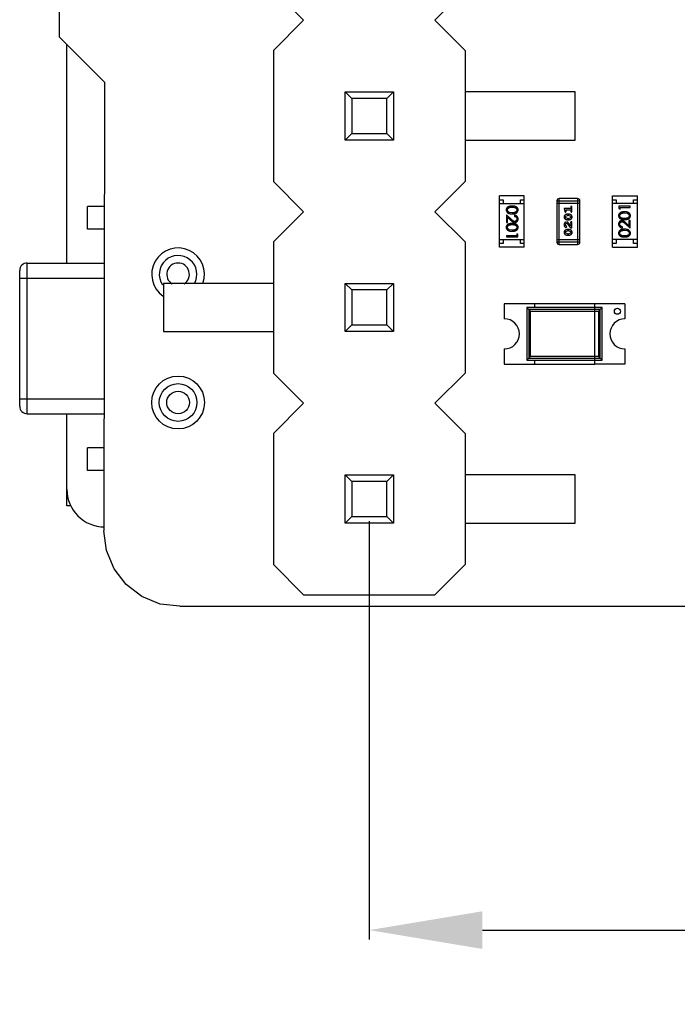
# Model space of a CAD drawing. Header units: inches. Extents: x 26 to 171, y -51 to 59.
# Tile 5 of 50: x 133 to 142, y -29 to -15. Entities that reach past the tile are written whole.
import ezdxf

# ---------------------------------------------------------------- set-up
doc = ezdxf.new("R2010")
doc.units = ezdxf.units.IN
doc.header["$LTSCALE"] = 1.21
doc.header["$MEASUREMENT"] = 0
doc.header["$PDMODE"] = 3
doc.header["$PDSIZE"] = 0.3125
doc.layers.get('0').update_dxf_attribs({"linetype": 'CONTINUOUS'})
doc.layers.get('Defpoints').update_dxf_attribs({"linetype": 'CONTINUOUS'})
doc.layers.add('DIM', color=3, linetype='CONTINUOUS')
doc.styles.get("Standard").update_dxf_attribs({"font": 'txt', "width": 0.8})
doc.dimstyles.get("Standard").update_dxf_attribs({"dimtxt": 0.15625, "dimasz": 0.1875, "dimexe": 0.125, "dimexo": 0.0625, "dimgap": 0.09, "dimtad": 0, "dimtih": 1, "dimtoh": 1, "dimzin": 4, "dimdsep": 46, "dimtxsty": 'Standard', "dimblk": '_FILLED', "dimblk1": '_FILLED', "dimblk2": '_FILLED', "dimcen": 0.09, "dimazin": 1, "dimtp": 0.01, "dimtm": 0.01, "dimtfac": 1, "dimtofl": 0, "dimtmove": 0, "dimatfit": 3, "dimldrblk": '_FILLED', "dimfxl": 1, "dimtolj": 1, "dimtzin": 4, "dimarcsym": 0})

# ---------------------------------------------------------------- blocks, each defined once
blk = doc.blocks.new('_FILLED')
at = {"color": 0, "linetype": 'ByBlock'}
blk.add_solid([(0, 0), (-1, 0.1667), (-1, -0.1667)], dxfattribs=at)
blk = doc.blocks.new('*D28')
at = {"layer": 'Defpoints', "color": 0}
for p in [(137.571, -22.053), (155.351, -22.053), (155.351, -27.539)]:
    blk.add_point(p, dxfattribs=at)
at = {"layer": 'DIM', "color": 0, "lineweight": -2}
for p, q in [((137.571, -22.115), (137.571, -27.664)), ((155.351, -22.115), (155.351, -27.664)), ((139.071, -27.539), (144.171, -27.539)), ((153.851, -27.539), (148.751, -27.539))]:
    blk.add_line(p, q, dxfattribs=at)
at = {"layer": 'DIM', "color": 0, "lineweight": -2, "xscale": 1.5, "yscale": 1.5, "zscale": 1.5, "rotation": 180}
blk.add_blockref('_FILLED', (137.571, -27.539), dxfattribs=at)
at = {"layer": 'DIM', "color": 0, "lineweight": -2, "xscale": 1.5, "yscale": 1.5, "zscale": 1.5}
blk.add_blockref('_FILLED', (155.351, -27.539), dxfattribs=at)
at = {"layer": 'DIM', "color": 0, "insert": (146.461, -27.539), "char_height": 1.5, "attachment_point": 5}
blk.add_mtext('\\A1;17.78', dxfattribs=at)

msp = doc.modelspace()

# ---------------------------------------------------------------- linework, layer by layer
at = {"color": 7, "linetype": 'Continuous'}
for p, q in [((133.461, 26.759), (133.461, -15.691)), ((134.061, -16.291), (133.461, -15.691)), ((133.561, -18.691), (133.561, -15.791)), ((134.061, -16.291), (134.052, -22.241)), ((133.561, -21.911), (133.561, -20.691)), ((133.618, -21.911), (133.561, -21.911)), ((134.087, -22.502), (134.052, -22.241)), ((134.187, -22.745), (134.087, -22.502)), ((134.348, -22.954), (134.187, -22.745)), ((134.556, -23.114), (134.348, -22.954)), ((134.8, -23.215), (134.556, -23.114)), ((135.061, -23.241), (134.8, -23.215)), ((135.061, -23.241), (141.991, -23.241))]:
    msp.add_line(p, q, dxfattribs=at)
at = {"color": 6, "linetype": 'Continuous'}
for p, q in [((136.301, -15.071), (136.701, -15.471)), ((138.441, -15.471), (138.841, -15.071)), ((136.701, -15.471), (136.301, -15.871)), ((138.841, -15.871), (138.441, -15.471)), ((136.301, -15.871), (136.301, -17.611)), ((138.841, -15.871), (138.841, -17.611)), ((137.251, -16.421), (137.891, -16.421)), ((137.251, -16.421), (137.339, -16.509)), ((137.251, -17.061), (137.251, -16.421)), ((137.891, -16.421), (137.803, -16.509)), ((137.891, -16.421), (137.891, -17.061)), ((140.301, -16.421), (138.841, -16.421)), ((140.301, -17.061), (140.301, -16.421)), ((137.803, -16.509), (137.339, -16.509)), ((137.339, -16.509), (137.339, -16.973)), ((137.803, -16.973), (137.803, -16.509)), ((137.339, -16.973), (137.251, -17.061)), ((137.339, -16.973), (137.803, -16.973)), ((137.803, -16.973), (137.891, -17.061)), ((137.891, -17.061), (137.251, -17.061)), ((138.841, -17.061), (140.301, -17.061)), ((136.301, -17.611), (136.701, -18.011)), ((138.441, -18.011), (138.841, -17.611)), ((139.626, -17.801), (139.296, -17.801)), ((139.296, -18.481), (139.296, -17.801)), ((139.296, -17.851), (139.346, -17.851)), ((139.346, -17.851), (139.346, -17.901)), ((139.576, -17.851), (139.626, -17.851)), ((139.576, -17.901), (139.576, -17.851)), ((139.626, -18.481), (139.626, -17.801)), ((140.058, -17.867), (140.363, -17.867)), ((140.058, -17.867), (140.058, -18.415)), ((140.333, -17.836), (140.089, -17.836)), ((140.089, -18.446), (140.089, -17.836)), ((140.333, -17.836), (140.333, -18.446)), ((140.363, -18.415), (140.363, -17.867)), ((140.796, -17.801), (141.126, -17.801)), ((140.796, -18.481), (140.796, -17.801)), ((140.796, -17.851), (140.846, -17.851)), ((140.846, -17.851), (140.846, -17.901)), ((141.076, -17.851), (141.126, -17.851)), ((141.076, -17.901), (141.076, -17.851)), ((141.126, -18.481), (141.126, -17.801)), ((134.058, -17.941), (133.836, -17.941)), ((133.836, -18.241), (133.836, -17.941)), ((136.701, -18.011), (136.301, -18.411)), ((138.841, -18.411), (138.441, -18.011)), ((139.296, -17.901), (139.626, -17.901)), ((139.466, -18.025), (139.428, -18.02)), ((140.058, -17.897), (140.363, -17.897)), ((140.242, -17.969), (140.154, -17.969)), ((140.154, -17.969), (140.164, -18.006)), ((140.173, -18.015), (140.182, -18.007)), ((140.177, -17.987), (140.242, -17.987)), ((140.181, -18.002), (140.177, -17.987)), ((140.182, -18.007), (140.181, -18.002)), ((140.242, -17.952), (140.242, -17.969)), ((140.242, -17.987), (140.242, -18.004)), ((140.259, -18.004), (140.259, -17.952)), ((141.126, -17.901), (140.796, -17.901)), ((141.031, -17.939), (140.881, -17.939)), ((140.881, -17.939), (140.881, -17.967)), ((140.881, -17.967), (140.896, -17.976)), ((140.896, -17.953), (141.031, -17.953)), ((140.896, -17.976), (140.896, -17.953)), ((141.031, -17.953), (141.031, -17.939)), ((139.453, -18.11), (139.391, -18.052)), ((139.391, -18.052), (139.391, -18.154)), ((139.406, -18.084), (139.446, -18.122)), ((139.406, -18.154), (139.406, -18.084)), ((139.495, -18.058), (139.495, -18.072)), ((140.171, -18.08), (140.177, -18.068)), ((140.177, -18.093), (140.171, -18.08)), ((140.177, -18.068), (140.199, -18.061)), ((140.199, -18.1), (140.177, -18.093)), ((140.216, -18.043), (140.199, -18.043)), ((140.216, -18.061), (140.199, -18.061)), ((140.199, -18.1), (140.216, -18.1)), ((140.199, -18.117), (140.216, -18.117)), ((140.216, -18.061), (140.238, -18.068)), ((140.238, -18.092), (140.216, -18.1)), ((140.238, -18.068), (140.244, -18.08)), ((140.244, -18.08), (140.238, -18.092)), ((140.259, -18.147), (140.252, -18.147)), ((140.259, -18.224), (140.259, -18.147)), ((140.956, -18.026), (140.993, -18.031)), ((141.031, -18.128), (141.015, -18.128)), ((141.015, -18.128), (141.015, -18.197)), ((141.031, -18.23), (141.031, -18.128)), ((134.058, -18.241), (133.836, -18.241)), ((139.391, -18.154), (139.406, -18.154)), ((139.466, -18.256), (139.428, -18.25)), ((140.177, -18.199), (140.171, -18.184)), ((140.171, -18.285), (140.177, -18.273)), ((140.185, -18.204), (140.177, -18.199)), ((140.177, -18.273), (140.199, -18.265)), ((140.183, -18.221), (140.192, -18.212)), ((140.192, -18.212), (140.185, -18.204)), ((140.186, -18.164), (140.196, -18.169)), ((140.196, -18.169), (140.241, -18.224)), ((140.216, -18.248), (140.199, -18.248)), ((140.216, -18.265), (140.199, -18.265)), ((140.242, -18.198), (140.215, -18.164)), ((140.216, -18.265), (140.238, -18.272)), ((140.238, -18.272), (140.244, -18.285)), ((140.239, -18.156), (140.242, -18.161)), ((140.241, -18.224), (140.259, -18.224)), ((140.242, -18.161), (140.242, -18.198)), ((140.927, -18.224), (140.927, -18.21)), ((140.956, -18.257), (140.993, -18.262)), ((140.968, -18.171), (141.031, -18.23)), ((141.015, -18.197), (140.975, -18.16)), ((136.301, -18.411), (136.301, -20.151)), ((138.841, -18.411), (138.841, -20.151)), ((139.296, -18.381), (139.626, -18.381)), ((139.346, -18.381), (139.346, -18.431)), ((139.526, -18.329), (139.391, -18.329)), ((139.391, -18.329), (139.391, -18.343)), ((139.391, -18.343), (139.541, -18.343)), ((139.541, -18.315), (139.526, -18.306)), ((139.526, -18.306), (139.526, -18.329)), ((139.541, -18.343), (139.541, -18.315)), ((139.576, -18.431), (139.576, -18.381)), ((140.363, -18.385), (140.058, -18.385)), ((140.177, -18.297), (140.171, -18.285)), ((140.199, -18.304), (140.177, -18.297)), ((140.199, -18.304), (140.216, -18.304)), ((140.199, -18.322), (140.216, -18.322)), ((140.238, -18.297), (140.216, -18.304)), ((140.244, -18.285), (140.238, -18.297)), ((141.126, -18.381), (140.796, -18.381)), ((140.846, -18.381), (140.846, -18.431)), ((141.076, -18.431), (141.076, -18.381)), ((139.346, -18.431), (139.296, -18.431)), ((139.626, -18.481), (139.296, -18.481)), ((139.626, -18.431), (139.576, -18.431)), ((140.363, -18.415), (140.058, -18.415)), ((140.089, -18.446), (140.333, -18.446)), ((140.846, -18.431), (140.796, -18.431)), ((140.796, -18.481), (141.126, -18.481)), ((141.126, -18.431), (141.076, -18.431)), ((132.936, -20.591), (132.936, -18.791)), ((133.036, -18.691), (134.057, -18.691)), ((133.036, -20.691), (133.036, -18.691)), ((132.936, -18.891), (134.057, -18.891)), ((136.301, -18.961), (134.841, -18.961)), ((134.841, -18.961), (134.841, -19.601)), ((137.251, -18.961), (137.891, -18.961)), ((137.251, -18.961), (137.339, -19.049)), ((137.251, -19.601), (137.251, -18.961)), ((137.803, -19.049), (137.339, -19.049)), ((137.339, -19.049), (137.339, -19.513)), ((137.891, -18.961), (137.803, -19.049)), ((137.803, -19.513), (137.803, -19.049)), ((137.891, -18.961), (137.891, -19.601)), ((140.561, -19.231), (139.361, -19.231)), ((139.361, -19.231), (139.361, -19.431)), ((140.661, -19.281), (139.661, -19.281)), ((139.661, -19.281), (139.709, -19.329)), ((139.661, -19.281), (139.661, -19.981)), ((140.632, -19.309), (139.689, -19.309)), ((139.689, -19.309), (139.689, -19.953)), ((139.761, -19.231), (139.761, -19.281)), ((140.961, -19.231), (140.561, -19.231)), ((140.561, -19.281), (140.561, -19.231)), ((140.561, -19.981), (140.561, -19.281)), ((140.661, -19.281), (140.612, -19.329)), ((140.632, -19.953), (140.632, -19.309)), ((140.661, -19.981), (140.661, -19.281)), ((140.961, -19.231), (140.961, -19.431)), ((139.709, -19.329), (140.612, -19.329)), ((139.709, -19.933), (139.709, -19.329)), ((140.612, -19.329), (140.612, -19.933)), ((137.339, -19.513), (137.251, -19.601)), ((137.339, -19.513), (137.803, -19.513)), ((137.803, -19.513), (137.891, -19.601)), ((134.841, -19.601), (136.301, -19.601)), ((137.891, -19.601), (137.251, -19.601)), ((139.361, -19.831), (139.361, -20.031)), ((140.961, -19.831), (140.961, -20.031)), ((139.661, -19.981), (139.709, -19.933)), ((139.689, -19.953), (140.632, -19.953)), ((140.612, -19.933), (139.709, -19.933)), ((140.612, -19.933), (140.661, -19.981)), ((139.361, -20.031), (140.561, -20.031)), ((139.661, -19.981), (140.661, -19.981)), ((139.761, -19.981), (139.761, -20.031)), ((140.561, -20.031), (140.561, -19.981)), ((140.961, -20.031), (140.561, -20.031)), ((136.301, -20.151), (136.701, -20.551)), ((138.441, -20.551), (138.841, -20.151)), ((132.936, -20.491), (134.055, -20.491)), ((136.701, -20.551), (136.301, -20.951)), ((138.841, -20.951), (138.441, -20.551)), ((133.036, -20.691), (134.054, -20.691)), ((136.301, -20.951), (136.301, -22.691)), ((138.841, -20.951), (138.841, -22.691)), ((134.054, -21.141), (133.836, -21.141)), ((133.836, -21.441), (133.836, -21.141)), ((134.053, -21.441), (133.836, -21.441)), ((137.251, -21.501), (137.891, -21.501)), ((137.251, -21.501), (137.339, -21.589)), ((137.251, -22.141), (137.251, -21.501)), ((137.891, -21.501), (137.803, -21.589)), ((137.891, -21.501), (137.891, -22.141)), ((140.301, -21.501), (138.841, -21.501)), ((140.301, -22.141), (140.301, -21.501)), ((137.803, -21.589), (137.339, -21.589)), ((137.339, -21.589), (137.339, -22.053)), ((137.803, -22.053), (137.803, -21.589)), ((137.339, -22.053), (137.251, -22.141)), ((137.339, -22.053), (137.803, -22.053)), ((137.803, -22.053), (137.891, -22.141)), ((137.891, -22.141), (137.251, -22.141)), ((138.841, -22.141), (140.301, -22.141)), ((136.301, -22.691), (136.701, -23.091)), ((138.441, -23.091), (138.841, -22.691)), ((136.701, -23.091), (138.441, -23.091))]:
    msp.add_line(p, q, dxfattribs=at)
for centre, radius in [((140.861, -19.331), 0.04), ((135.036, -20.541), 0.35), ((135.036, -20.541), 0.25), ((135.036, -20.541), 0.15)]:
    msp.add_circle(centre, radius, dxfattribs=at)
for centre, radius, start, end in [((140.089, -17.867), 0.0305, 90, 180), ((140.333, -17.867), 0.0305, 0, 90), ((135.036, -18.841), 0.35, 339.9368, 235.71), ((140.089, -18.415), 0.0305, 180, 270), ((140.333, -18.415), 0.0305, 270, 0), ((135.036, -18.841), 0.25, 329.3709, 213.7869), ((133.036, -18.791), 0.1, 89.9998, 179.9998), ((135.036, -18.841), 0.15, 301.8594, 238.1412), ((139.361, -19.631), 0.2, 270, 90), ((140.961, -19.631), 0.2, 90, 270), ((133.036, -20.591), 0.1, 179.9998, 269.9998)]:
    msp.add_arc(centre, radius, start, end, dxfattribs=at)
at = {"color": 7, "linetype": 'Continuous'}
msp.add_arc((134.061, -21.691), 0.5, 180, 270, dxfattribs=at)
at = {"color": 6, "linetype": 'Continuous'}
for points, knots in [([(139.466, -17.937), (139.464, -17.937), (139.459, -17.937), (139.452, -17.937), (139.446, -17.938), (139.44, -17.938), (139.434, -17.939), (139.429, -17.94), (139.424, -17.942), (139.42, -17.943), (139.416, -17.945), (139.412, -17.947), (139.409, -17.949), (139.406, -17.951), (139.403, -17.953), (139.4, -17.956), (139.398, -17.958), (139.395, -17.961), (139.393, -17.964), (139.392, -17.967), (139.39, -17.97), (139.389, -17.973), (139.388, -17.977), (139.388, -17.98), (139.387, -17.984), (139.387, -17.986), (139.387, -17.987)], [0, 0, 0, 0, 0.068113, 0.132564, 0.193427, 0.250218, 0.303569, 0.353576, 0.400235, 0.443586, 0.484619, 0.524292, 0.56238, 0.599049, 0.63494, 0.669782, 0.704009, 0.737842, 0.771098, 0.803896, 0.836415, 0.868639, 0.900715, 0.933378, 0.966213, 1, 1, 1, 1]), ([(139.387, -17.987), (139.387, -17.988), (139.387, -17.991), (139.388, -17.994), (139.388, -17.998), (139.389, -18.001), (139.39, -18.004), (139.392, -18.007), (139.394, -18.01), (139.396, -18.013), (139.398, -18.016), (139.4, -18.019), (139.403, -18.022), (139.406, -18.024), (139.409, -18.026), (139.413, -18.028), (139.417, -18.03), (139.421, -18.032), (139.425, -18.034), (139.43, -18.035), (139.435, -18.036), (139.441, -18.037), (139.446, -18.038), (139.453, -18.038), (139.459, -18.039), (139.464, -18.039), (139.466, -18.039)], [0, 0, 0, 0, 0.033824, 0.067298, 0.10028, 0.133019, 0.165736, 0.198792, 0.232372, 0.266409, 0.301016, 0.336196, 0.371972, 0.408574, 0.446394, 0.485225, 0.525372, 0.567224, 0.611081, 0.65775, 0.70702, 0.759235, 0.814484, 0.873227, 0.934937, 1, 1, 1, 1]), ([(139.402, -17.987), (139.403, -17.986), (139.403, -17.983), (139.404, -17.978), (139.406, -17.973), (139.408, -17.969), (139.411, -17.966), (139.413, -17.964), (139.415, -17.962), (139.417, -17.961), (139.42, -17.959), (139.422, -17.957), (139.425, -17.956), (139.428, -17.955), (139.432, -17.954), (139.436, -17.953), (139.44, -17.952), (139.444, -17.951), (139.449, -17.951), (139.454, -17.951), (139.46, -17.95), (139.464, -17.95), (139.466, -17.95)], [0, 0, 0, 0, 0.060034, 0.120278, 0.182348, 0.247919, 0.281641, 0.315701, 0.350322, 0.385703, 0.421819, 0.459196, 0.497866, 0.538301, 0.58121, 0.628183, 0.679403, 0.734699, 0.794074, 0.858416, 0.927049, 1, 1, 1, 1]), ([(139.428, -18.02), (139.427, -18.019), (139.425, -18.019), (139.422, -18.017), (139.419, -18.016), (139.417, -18.014), (139.415, -18.012), (139.413, -18.011), (139.411, -18.009), (139.408, -18.006), (139.406, -18.002), (139.404, -17.997), (139.403, -17.992), (139.403, -17.989), (139.402, -17.987)], [0, 0, 0, 0, 0.075949, 0.148549, 0.218996, 0.286119, 0.351826, 0.416074, 0.478265, 0.540325, 0.660405, 0.774606, 0.887187, 1, 1, 1, 1]), ([(139.545, -17.987), (139.545, -17.986), (139.545, -17.984), (139.544, -17.98), (139.544, -17.977), (139.543, -17.973), (139.542, -17.97), (139.54, -17.967), (139.538, -17.964), (139.536, -17.961), (139.534, -17.958), (139.532, -17.956), (139.529, -17.953), (139.526, -17.951), (139.523, -17.949), (139.519, -17.947), (139.516, -17.945), (139.512, -17.943), (139.507, -17.942), (139.503, -17.94), (139.498, -17.939), (139.492, -17.938), (139.486, -17.938), (139.48, -17.937), (139.473, -17.937), (139.468, -17.937), (139.466, -17.937)], [0, 0, 0, 0, 0.033742, 0.066533, 0.099153, 0.13154, 0.164087, 0.196563, 0.229707, 0.263315, 0.297504, 0.331686, 0.366482, 0.4021, 0.438958, 0.476748, 0.515985, 0.556589, 0.599519, 0.645765, 0.695487, 0.748721, 0.805687, 0.866754, 0.931405, 1, 1, 1, 1]), ([(139.466, -17.95), (139.468, -17.95), (139.472, -17.95), (139.478, -17.951), (139.483, -17.951), (139.488, -17.951), (139.492, -17.952), (139.496, -17.953), (139.5, -17.954), (139.504, -17.955), (139.507, -17.956), (139.51, -17.958), (139.512, -17.959), (139.515, -17.961), (139.517, -17.962), (139.519, -17.964), (139.521, -17.966), (139.523, -17.969), (139.526, -17.973), (139.528, -17.978), (139.529, -17.983), (139.529, -17.986), (139.529, -17.987)], [0, 0, 0, 0, 0.073302, 0.142286, 0.206253, 0.266017, 0.321612, 0.372532, 0.419497, 0.462398, 0.502825, 0.541489, 0.579034, 0.615143, 0.650298, 0.684912, 0.718701, 0.752189, 0.817245, 0.879117, 0.939613, 1, 1, 1, 1]), ([(139.529, -17.987), (139.529, -17.989), (139.529, -17.992), (139.528, -17.997), (139.526, -18.002), (139.523, -18.006), (139.521, -18.009), (139.519, -18.011), (139.517, -18.013), (139.514, -18.014), (139.512, -18.016), (139.509, -18.018), (139.506, -18.019), (139.502, -18.02), (139.498, -18.022), (139.495, -18.023), (139.49, -18.023), (139.486, -18.024), (139.481, -18.025), (139.476, -18.025), (139.471, -18.025), (139.468, -18.025), (139.466, -18.025)], [0, 0, 0, 0, 0.059689, 0.119507, 0.181075, 0.246162, 0.279894, 0.314468, 0.350403, 0.387474, 0.426147, 0.466624, 0.508745, 0.553328, 0.600058, 0.649177, 0.700552, 0.754894, 0.811825, 0.871514, 0.934319, 1, 1, 1, 1]), ([(139.466, -18.039), (139.468, -18.039), (139.473, -18.039), (139.479, -18.038), (139.485, -18.038), (139.491, -18.037), (139.497, -18.036), (139.502, -18.035), (139.507, -18.034), (139.511, -18.032), (139.515, -18.03), (139.519, -18.028), (139.523, -18.026), (139.526, -18.024), (139.529, -18.022), (139.532, -18.019), (139.534, -18.016), (139.536, -18.013), (139.538, -18.01), (139.54, -18.007), (139.542, -18.004), (139.543, -18.001), (139.544, -17.998), (139.544, -17.994), (139.545, -17.991), (139.545, -17.988), (139.545, -17.987)], [0, 0, 0, 0, 0.065278, 0.127205, 0.186168, 0.241675, 0.294115, 0.343609, 0.390387, 0.434463, 0.476646, 0.517002, 0.555936, 0.593716, 0.630057, 0.665601, 0.700745, 0.734917, 0.768681, 0.802087, 0.834849, 0.867433, 0.900138, 0.932806, 0.966212, 1, 1, 1, 1]), ([(140.164, -18.006), (140.164, -18.007), (140.165, -18.008), (140.165, -18.01), (140.166, -18.012), (140.167, -18.013), (140.169, -18.014), (140.17, -18.015), (140.171, -18.015), (140.172, -18.015), (140.173, -18.015)], [0, 0, 0, 0, 0.187321, 0.344927, 0.475328, 0.579604, 0.674244, 0.773631, 0.882025, 1, 1, 1, 1]), ([(140.251, -17.941), (140.25, -17.941), (140.249, -17.941), (140.247, -17.942), (140.246, -17.943), (140.244, -17.944), (140.243, -17.945), (140.243, -17.947), (140.242, -17.95), (140.242, -17.951), (140.242, -17.952)], [0, 0, 0, 0, 0.11517, 0.223509, 0.328254, 0.438012, 0.553651, 0.682263, 0.830856, 1, 1, 1, 1]), ([(140.242, -18.004), (140.242, -18.005), (140.242, -18.007), (140.243, -18.009), (140.243, -18.011), (140.244, -18.012), (140.246, -18.014), (140.247, -18.014), (140.249, -18.015), (140.25, -18.015), (140.251, -18.015)], [0, 0, 0, 0, 0.169102, 0.317658, 0.446239, 0.563118, 0.671828, 0.776546, 0.884858, 1, 1, 1, 1]), ([(140.259, -17.952), (140.259, -17.951), (140.259, -17.95), (140.259, -17.947), (140.258, -17.945), (140.257, -17.944), (140.256, -17.943), (140.254, -17.942), (140.253, -17.941), (140.251, -17.941), (140.251, -17.941)], [0, 0, 0, 0, 0.169012, 0.317488, 0.445429, 0.560977, 0.67065, 0.776666, 0.88492, 1, 1, 1, 1]), ([(140.251, -18.015), (140.251, -18.015), (140.253, -18.015), (140.254, -18.014), (140.256, -18.014), (140.257, -18.012), (140.258, -18.011), (140.259, -18.009), (140.259, -18.007), (140.259, -18.005), (140.259, -18.004)], [0, 0, 0, 0, 0.115051, 0.223278, 0.329269, 0.437893, 0.554681, 0.682591, 0.83103, 1, 1, 1, 1]), ([(140.956, -18.012), (140.953, -18.012), (140.949, -18.012), (140.942, -18.013), (140.936, -18.013), (140.93, -18.014), (140.925, -18.015), (140.92, -18.016), (140.915, -18.017), (140.91, -18.019), (140.906, -18.021), (140.903, -18.023), (140.899, -18.025), (140.896, -18.027), (140.893, -18.03), (140.89, -18.032), (140.887, -18.035), (140.885, -18.038), (140.883, -18.041), (140.881, -18.044), (140.88, -18.047), (140.879, -18.05), (140.878, -18.054), (140.877, -18.057), (140.877, -18.06), (140.877, -18.063), (140.877, -18.064)], [0, 0, 0, 0, 0.065278, 0.127205, 0.186168, 0.241675, 0.294115, 0.343609, 0.390387, 0.434463, 0.476646, 0.517002, 0.555936, 0.593716, 0.630057, 0.665601, 0.700745, 0.734917, 0.768681, 0.802087, 0.834849, 0.867433, 0.900138, 0.932806, 0.966212, 1, 1, 1, 1]), ([(141.034, -18.064), (141.034, -18.063), (141.034, -18.06), (141.034, -18.057), (141.033, -18.054), (141.032, -18.05), (141.031, -18.047), (141.03, -18.044), (141.028, -18.041), (141.026, -18.038), (141.024, -18.035), (141.021, -18.032), (141.018, -18.029), (141.015, -18.027), (141.012, -18.025), (141.008, -18.023), (141.005, -18.021), (141.001, -18.019), (140.996, -18.017), (140.991, -18.016), (140.986, -18.015), (140.981, -18.014), (140.975, -18.013), (140.969, -18.013), (140.962, -18.012), (140.958, -18.012), (140.956, -18.012)], [0, 0, 0, 0, 0.033824, 0.067298, 0.10028, 0.133019, 0.165736, 0.198792, 0.232372, 0.266409, 0.301016, 0.336196, 0.371972, 0.408574, 0.446394, 0.485225, 0.525372, 0.567224, 0.611081, 0.65775, 0.70702, 0.759235, 0.814484, 0.873227, 0.934937, 1, 1, 1, 1]), ([(139.446, -18.122), (139.448, -18.123), (139.451, -18.126), (139.455, -18.13), (139.459, -18.134), (139.463, -18.137), (139.467, -18.14), (139.47, -18.142), (139.473, -18.144), (139.477, -18.147), (139.482, -18.149), (139.488, -18.151), (139.494, -18.152), (139.498, -18.152), (139.5, -18.152)], [0, 0, 0, 0, 0.09953, 0.192079, 0.277712, 0.357454, 0.429648, 0.495771, 0.555538, 0.608657, 0.707578, 0.804328, 0.901298, 1, 1, 1, 1]), ([(139.499, -18.139), (139.497, -18.139), (139.494, -18.139), (139.489, -18.138), (139.485, -18.136), (139.481, -18.134), (139.478, -18.132), (139.475, -18.13), (139.472, -18.128), (139.469, -18.125), (139.465, -18.122), (139.461, -18.118), (139.457, -18.115), (139.455, -18.112), (139.453, -18.11)], [0, 0, 0, 0, 0.088014, 0.174976, 0.2638, 0.355443, 0.406413, 0.465519, 0.533076, 0.609353, 0.693899, 0.787171, 0.889197, 1, 1, 1, 1]), ([(139.545, -18.107), (139.545, -18.105), (139.545, -18.102), (139.544, -18.097), (139.543, -18.093), (139.541, -18.088), (139.539, -18.084), (139.537, -18.08), (139.534, -18.076), (139.531, -18.073), (139.527, -18.069), (139.523, -18.066), (139.519, -18.064), (139.515, -18.062), (139.51, -18.06), (139.505, -18.059), (139.5, -18.058), (139.497, -18.058), (139.495, -18.058)], [0, 0, 0, 0, 0.06445, 0.126725, 0.187421, 0.247417, 0.306749, 0.366595, 0.427749, 0.490235, 0.553031, 0.614805, 0.676505, 0.738096, 0.801021, 0.864897, 0.931209, 1, 1, 1, 1]), ([(139.495, -18.072), (139.496, -18.072), (139.499, -18.072), (139.503, -18.073), (139.506, -18.074), (139.509, -18.075), (139.512, -18.076), (139.515, -18.078), (139.518, -18.08), (139.52, -18.082), (139.522, -18.085), (139.524, -18.087), (139.526, -18.09), (139.527, -18.093), (139.528, -18.096), (139.529, -18.099), (139.529, -18.103), (139.529, -18.105), (139.529, -18.106)], [0, 0, 0, 0, 0.073648, 0.143686, 0.210962, 0.275557, 0.338064, 0.399311, 0.4594, 0.51934, 0.579024, 0.637809, 0.695959, 0.754122, 0.813113, 0.873453, 0.935561, 1, 1, 1, 1]), ([(139.529, -18.106), (139.529, -18.107), (139.529, -18.11), (139.529, -18.113), (139.528, -18.116), (139.527, -18.119), (139.526, -18.122), (139.524, -18.124), (139.523, -18.127), (139.52, -18.129), (139.518, -18.132), (139.516, -18.134), (139.513, -18.135), (139.511, -18.137), (139.508, -18.138), (139.505, -18.138), (139.502, -18.139), (139.5, -18.139), (139.499, -18.139)], [0, 0, 0, 0, 0.068027, 0.133505, 0.19695, 0.26027, 0.322741, 0.384982, 0.448465, 0.513424, 0.578224, 0.640011, 0.700094, 0.760067, 0.819012, 0.877878, 0.938035, 1, 1, 1, 1]), ([(139.5, -18.152), (139.502, -18.152), (139.505, -18.152), (139.509, -18.152), (139.513, -18.151), (139.517, -18.149), (139.521, -18.147), (139.525, -18.145), (139.528, -18.143), (139.532, -18.14), (139.535, -18.137), (139.537, -18.133), (139.54, -18.129), (139.542, -18.125), (139.543, -18.121), (139.544, -18.117), (139.545, -18.112), (139.545, -18.109), (139.545, -18.107)], [0, 0, 0, 0, 0.06271, 0.123347, 0.183401, 0.242828, 0.302097, 0.36242, 0.423725, 0.487032, 0.550491, 0.612709, 0.674265, 0.73617, 0.799211, 0.863483, 0.930525, 1, 1, 1, 1]), ([(140.199, -18.043), (140.198, -18.043), (140.195, -18.043), (140.192, -18.044), (140.189, -18.044), (140.186, -18.045), (140.183, -18.046), (140.18, -18.047), (140.177, -18.048), (140.174, -18.05), (140.171, -18.051), (140.169, -18.053), (140.166, -18.055), (140.164, -18.056), (140.162, -18.058), (140.161, -18.06), (140.159, -18.061), (140.158, -18.064), (140.156, -18.067), (140.155, -18.071), (140.154, -18.076), (140.154, -18.079), (140.154, -18.08)], [0, 0, 0, 0, 0.049855, 0.099516, 0.148482, 0.19758, 0.246804, 0.296268, 0.346517, 0.397047, 0.446826, 0.49336, 0.537801, 0.579207, 0.617974, 0.654833, 0.689171, 0.722088, 0.786392, 0.853518, 0.924186, 1, 1, 1, 1]), ([(140.154, -18.08), (140.154, -18.082), (140.154, -18.085), (140.155, -18.089), (140.156, -18.093), (140.158, -18.096), (140.16, -18.1), (140.162, -18.103), (140.165, -18.105), (140.168, -18.108), (140.172, -18.11), (140.176, -18.112), (140.179, -18.114), (140.183, -18.115), (140.187, -18.116), (140.191, -18.117), (140.195, -18.117), (140.197, -18.117), (140.199, -18.117)], [0, 0, 0, 0, 0.06692, 0.130834, 0.19258, 0.252759, 0.312631, 0.373411, 0.436359, 0.501894, 0.568244, 0.632472, 0.69556, 0.757163, 0.818592, 0.878885, 0.939235, 1, 1, 1, 1]), ([(140.187, -18.147), (140.186, -18.147), (140.183, -18.147), (140.18, -18.148), (140.177, -18.149), (140.174, -18.15), (140.171, -18.151), (140.169, -18.153), (140.166, -18.155), (140.164, -18.157), (140.161, -18.16), (140.159, -18.163), (140.158, -18.166), (140.156, -18.169), (140.155, -18.173), (140.155, -18.176), (140.154, -18.18), (140.154, -18.183), (140.154, -18.184)], [0, 0, 0, 0, 0.060981, 0.120256, 0.178148, 0.236115, 0.293993, 0.352864, 0.413358, 0.476056, 0.539296, 0.602396, 0.665116, 0.728325, 0.792919, 0.859317, 0.928302, 1, 1, 1, 1]), ([(140.215, -18.164), (140.214, -18.163), (140.213, -18.161), (140.211, -18.159), (140.208, -18.157), (140.206, -18.155), (140.205, -18.153), (140.203, -18.152), (140.201, -18.151), (140.199, -18.15), (140.197, -18.149), (140.193, -18.148), (140.19, -18.147), (140.188, -18.147), (140.187, -18.147)], [0, 0, 0, 0, 0.103002, 0.197728, 0.285279, 0.365235, 0.437224, 0.502446, 0.560545, 0.611446, 0.707576, 0.80349, 0.900532, 1, 1, 1, 1]), ([(140.261, -18.08), (140.261, -18.079), (140.261, -18.076), (140.26, -18.072), (140.259, -18.068), (140.257, -18.064), (140.255, -18.061), (140.253, -18.058), (140.25, -18.055), (140.247, -18.053), (140.243, -18.051), (140.239, -18.049), (140.236, -18.047), (140.232, -18.046), (140.228, -18.045), (140.224, -18.044), (140.22, -18.043), (140.218, -18.043), (140.216, -18.043)], [0, 0, 0, 0, 0.067217, 0.131051, 0.19272, 0.252824, 0.312745, 0.373449, 0.436041, 0.501494, 0.567761, 0.632087, 0.695096, 0.757109, 0.817993, 0.878657, 0.939311, 1, 1, 1, 1]), ([(140.216, -18.117), (140.217, -18.117), (140.22, -18.117), (140.223, -18.117), (140.226, -18.116), (140.229, -18.116), (140.232, -18.115), (140.235, -18.114), (140.238, -18.112), (140.241, -18.111), (140.244, -18.109), (140.246, -18.108), (140.248, -18.106), (140.251, -18.105), (140.252, -18.103), (140.254, -18.101), (140.255, -18.099), (140.257, -18.097), (140.259, -18.094), (140.26, -18.09), (140.261, -18.085), (140.261, -18.082), (140.261, -18.08)], [0, 0, 0, 0, 0.049886, 0.09882, 0.148132, 0.19689, 0.246038, 0.295176, 0.345305, 0.395692, 0.445312, 0.491875, 0.535813, 0.577009, 0.616081, 0.652689, 0.687585, 0.720206, 0.785062, 0.85223, 0.923759, 1, 1, 1, 1]), ([(140.252, -18.147), (140.25, -18.147), (140.248, -18.147), (140.246, -18.148), (140.244, -18.148), (140.242, -18.149), (140.241, -18.151), (140.24, -18.152), (140.239, -18.154), (140.239, -18.155), (140.239, -18.156)], [0, 0, 0, 0, 0.1844, 0.34094, 0.473574, 0.586824, 0.690029, 0.789175, 0.890445, 1, 1, 1, 1]), ([(140.877, -18.064), (140.877, -18.065), (140.877, -18.068), (140.877, -18.071), (140.878, -18.074), (140.879, -18.078), (140.88, -18.081), (140.881, -18.084), (140.883, -18.087), (140.885, -18.09), (140.887, -18.093), (140.89, -18.095), (140.892, -18.098), (140.895, -18.1), (140.899, -18.102), (140.902, -18.104), (140.906, -18.106), (140.91, -18.108), (140.914, -18.109), (140.919, -18.111), (140.924, -18.112), (140.929, -18.113), (140.935, -18.113), (140.942, -18.114), (140.949, -18.114), (140.953, -18.114), (140.956, -18.114)], [0, 0, 0, 0, 0.033742, 0.066533, 0.099153, 0.13154, 0.164087, 0.196563, 0.229707, 0.263315, 0.297504, 0.331686, 0.366482, 0.4021, 0.438958, 0.476748, 0.515985, 0.556589, 0.599519, 0.645765, 0.695487, 0.748721, 0.805687, 0.866754, 0.931405, 1, 1, 1, 1]), ([(140.921, -18.13), (140.92, -18.13), (140.917, -18.13), (140.913, -18.13), (140.908, -18.131), (140.904, -18.133), (140.901, -18.134), (140.897, -18.137), (140.893, -18.139), (140.89, -18.142), (140.887, -18.145), (140.884, -18.149), (140.882, -18.153), (140.88, -18.157), (140.878, -18.161), (140.877, -18.165), (140.877, -18.17), (140.877, -18.173), (140.877, -18.175)], [0, 0, 0, 0, 0.06271, 0.123347, 0.183401, 0.242828, 0.302097, 0.36242, 0.423725, 0.487032, 0.550491, 0.612709, 0.674265, 0.73617, 0.799211, 0.863483, 0.930525, 1, 1, 1, 1]), ([(140.892, -18.064), (140.892, -18.062), (140.892, -18.059), (140.894, -18.054), (140.896, -18.049), (140.898, -18.045), (140.9, -18.043), (140.902, -18.041), (140.905, -18.039), (140.907, -18.037), (140.91, -18.035), (140.913, -18.034), (140.916, -18.032), (140.919, -18.031), (140.923, -18.03), (140.927, -18.028), (140.931, -18.028), (140.935, -18.027), (140.94, -18.026), (140.945, -18.026), (140.95, -18.026), (140.954, -18.026), (140.956, -18.026)], [0, 0, 0, 0, 0.059689, 0.119507, 0.181075, 0.246162, 0.279894, 0.314468, 0.350403, 0.387474, 0.426147, 0.466624, 0.508745, 0.553328, 0.600058, 0.649177, 0.700552, 0.754894, 0.811825, 0.871514, 0.934319, 1, 1, 1, 1]), ([(140.956, -18.101), (140.954, -18.101), (140.95, -18.101), (140.944, -18.1), (140.939, -18.1), (140.934, -18.1), (140.929, -18.099), (140.925, -18.098), (140.921, -18.097), (140.918, -18.096), (140.915, -18.095), (140.912, -18.094), (140.909, -18.092), (140.907, -18.09), (140.904, -18.089), (140.902, -18.087), (140.9, -18.085), (140.898, -18.082), (140.896, -18.078), (140.894, -18.073), (140.892, -18.069), (140.892, -18.065), (140.892, -18.064)], [0, 0, 0, 0, 0.073302, 0.142286, 0.206253, 0.266017, 0.321612, 0.372532, 0.419497, 0.462398, 0.502825, 0.541489, 0.579034, 0.615143, 0.650298, 0.684912, 0.718701, 0.752189, 0.817245, 0.879117, 0.939613, 1, 1, 1, 1]), ([(140.892, -18.176), (140.892, -18.174), (140.892, -18.172), (140.893, -18.169), (140.893, -18.166), (140.894, -18.163), (140.896, -18.16), (140.897, -18.157), (140.899, -18.155), (140.901, -18.152), (140.903, -18.15), (140.906, -18.148), (140.908, -18.147), (140.911, -18.145), (140.914, -18.144), (140.917, -18.144), (140.919, -18.143), (140.921, -18.143), (140.923, -18.143)], [0, 0, 0, 0, 0.068027, 0.133505, 0.19695, 0.26027, 0.322741, 0.384982, 0.448465, 0.513424, 0.578224, 0.640011, 0.700094, 0.760067, 0.819012, 0.877878, 0.938035, 1, 1, 1, 1]), ([(140.975, -18.16), (140.974, -18.158), (140.971, -18.156), (140.966, -18.152), (140.962, -18.148), (140.958, -18.145), (140.955, -18.142), (140.951, -18.14), (140.948, -18.138), (140.944, -18.135), (140.94, -18.133), (140.934, -18.131), (140.928, -18.13), (140.923, -18.13), (140.921, -18.13)], [0, 0, 0, 0, 0.09953, 0.192079, 0.277712, 0.357454, 0.429648, 0.495771, 0.555538, 0.608657, 0.707578, 0.804328, 0.901298, 1, 1, 1, 1]), ([(140.923, -18.143), (140.924, -18.143), (140.927, -18.143), (140.932, -18.144), (140.937, -18.146), (140.941, -18.148), (140.944, -18.15), (140.946, -18.152), (140.949, -18.154), (140.953, -18.157), (140.956, -18.16), (140.96, -18.163), (140.964, -18.167), (140.967, -18.17), (140.968, -18.171)], [0, 0, 0, 0, 0.088014, 0.174976, 0.2638, 0.355443, 0.406413, 0.465519, 0.533076, 0.609353, 0.693899, 0.787171, 0.889197, 1, 1, 1, 1]), ([(140.956, -18.114), (140.958, -18.114), (140.963, -18.114), (140.969, -18.114), (140.976, -18.113), (140.982, -18.113), (140.987, -18.112), (140.992, -18.111), (140.997, -18.109), (141.001, -18.108), (141.005, -18.106), (141.009, -18.104), (141.013, -18.102), (141.016, -18.1), (141.019, -18.098), (141.022, -18.095), (141.024, -18.093), (141.026, -18.09), (141.028, -18.087), (141.03, -18.084), (141.031, -18.081), (141.032, -18.078), (141.033, -18.074), (141.034, -18.071), (141.034, -18.068), (141.034, -18.065), (141.034, -18.064)], [0, 0, 0, 0, 0.068113, 0.132564, 0.193427, 0.250218, 0.303569, 0.353576, 0.400235, 0.443586, 0.484619, 0.524292, 0.56238, 0.599049, 0.63494, 0.669782, 0.704009, 0.737842, 0.771098, 0.803896, 0.836415, 0.868639, 0.900715, 0.933378, 0.966213, 1, 1, 1, 1]), ([(141.019, -18.064), (141.019, -18.065), (141.019, -18.069), (141.017, -18.073), (141.015, -18.078), (141.013, -18.082), (141.011, -18.085), (141.009, -18.087), (141.007, -18.089), (141.004, -18.091), (141.002, -18.092), (140.999, -18.094), (140.996, -18.095), (140.993, -18.096), (140.99, -18.097), (140.986, -18.098), (140.982, -18.099), (140.977, -18.1), (140.972, -18.1), (140.967, -18.1), (140.961, -18.101), (140.958, -18.101), (140.956, -18.101)], [0, 0, 0, 0, 0.060034, 0.120278, 0.182348, 0.247919, 0.281641, 0.315701, 0.350322, 0.385703, 0.421819, 0.459196, 0.497866, 0.538301, 0.58121, 0.628183, 0.679403, 0.734699, 0.794074, 0.858416, 0.927049, 1, 1, 1, 1]), ([(140.993, -18.031), (140.994, -18.032), (140.996, -18.033), (140.999, -18.034), (141.002, -18.035), (141.005, -18.037), (141.007, -18.039), (141.009, -18.041), (141.011, -18.043), (141.013, -18.045), (141.015, -18.049), (141.017, -18.054), (141.019, -18.059), (141.019, -18.062), (141.019, -18.064)], [0, 0, 0, 0, 0.075949, 0.148549, 0.218996, 0.286119, 0.351826, 0.416074, 0.478265, 0.540325, 0.660405, 0.774606, 0.887187, 1, 1, 1, 1]), ([(139.466, -18.168), (139.464, -18.168), (139.459, -18.168), (139.452, -18.168), (139.446, -18.169), (139.44, -18.169), (139.434, -18.17), (139.429, -18.171), (139.424, -18.173), (139.42, -18.174), (139.416, -18.176), (139.412, -18.178), (139.409, -18.18), (139.406, -18.182), (139.403, -18.184), (139.4, -18.187), (139.398, -18.189), (139.395, -18.192), (139.393, -18.195), (139.392, -18.198), (139.39, -18.201), (139.389, -18.204), (139.388, -18.207), (139.388, -18.211), (139.387, -18.214), (139.387, -18.217), (139.387, -18.218)], [0, 0, 0, 0, 0.068113, 0.132564, 0.193427, 0.250218, 0.303569, 0.353576, 0.400235, 0.443586, 0.484619, 0.524292, 0.56238, 0.599049, 0.63494, 0.669782, 0.704009, 0.737842, 0.771098, 0.803896, 0.836415, 0.868639, 0.900715, 0.933378, 0.966213, 1, 1, 1, 1]), ([(139.387, -18.218), (139.387, -18.219), (139.387, -18.221), (139.388, -18.225), (139.388, -18.228), (139.389, -18.232), (139.39, -18.235), (139.392, -18.238), (139.394, -18.241), (139.396, -18.244), (139.398, -18.247), (139.4, -18.25), (139.403, -18.252), (139.406, -18.255), (139.409, -18.257), (139.413, -18.259), (139.417, -18.261), (139.421, -18.263), (139.425, -18.265), (139.43, -18.266), (139.435, -18.267), (139.441, -18.268), (139.446, -18.269), (139.453, -18.269), (139.459, -18.27), (139.464, -18.27), (139.466, -18.27)], [0, 0, 0, 0, 0.033824, 0.067298, 0.10028, 0.133019, 0.165736, 0.198792, 0.232372, 0.266409, 0.301016, 0.336196, 0.371972, 0.408574, 0.446394, 0.485225, 0.525372, 0.567224, 0.611081, 0.65775, 0.70702, 0.759235, 0.814484, 0.873227, 0.934937, 1, 1, 1, 1]), ([(139.402, -18.218), (139.403, -18.217), (139.403, -18.213), (139.404, -18.208), (139.406, -18.204), (139.408, -18.2), (139.411, -18.197), (139.413, -18.195), (139.415, -18.193), (139.417, -18.191), (139.42, -18.19), (139.422, -18.188), (139.425, -18.187), (139.428, -18.186), (139.432, -18.185), (139.436, -18.184), (139.44, -18.183), (139.444, -18.182), (139.449, -18.182), (139.454, -18.181), (139.46, -18.181), (139.464, -18.181), (139.466, -18.181)], [0, 0, 0, 0, 0.060034, 0.120278, 0.182348, 0.247919, 0.281641, 0.315701, 0.350322, 0.385703, 0.421819, 0.459196, 0.497866, 0.538301, 0.58121, 0.628183, 0.679403, 0.734699, 0.794074, 0.858416, 0.927049, 1, 1, 1, 1]), ([(139.428, -18.25), (139.427, -18.25), (139.425, -18.249), (139.422, -18.248), (139.419, -18.247), (139.417, -18.245), (139.415, -18.243), (139.413, -18.241), (139.411, -18.239), (139.408, -18.236), (139.406, -18.233), (139.404, -18.228), (139.403, -18.223), (139.403, -18.22), (139.402, -18.218)], [0, 0, 0, 0, 0.075949, 0.148549, 0.218996, 0.286119, 0.351826, 0.416074, 0.478265, 0.540325, 0.660405, 0.774606, 0.887187, 1, 1, 1, 1]), ([(139.545, -18.218), (139.545, -18.217), (139.545, -18.214), (139.544, -18.211), (139.544, -18.207), (139.543, -18.204), (139.542, -18.201), (139.54, -18.198), (139.538, -18.195), (139.536, -18.192), (139.534, -18.189), (139.532, -18.186), (139.529, -18.184), (139.526, -18.182), (139.523, -18.179), (139.519, -18.177), (139.516, -18.176), (139.512, -18.174), (139.507, -18.172), (139.503, -18.171), (139.498, -18.17), (139.492, -18.169), (139.486, -18.169), (139.48, -18.168), (139.473, -18.168), (139.468, -18.168), (139.466, -18.168)], [0, 0, 0, 0, 0.033742, 0.066533, 0.099153, 0.13154, 0.164087, 0.196563, 0.229707, 0.263315, 0.297504, 0.331686, 0.366482, 0.4021, 0.438958, 0.476748, 0.515985, 0.556589, 0.599519, 0.645765, 0.695487, 0.748721, 0.805687, 0.866754, 0.931405, 1, 1, 1, 1]), ([(139.466, -18.181), (139.468, -18.181), (139.472, -18.181), (139.478, -18.181), (139.483, -18.182), (139.488, -18.182), (139.492, -18.183), (139.496, -18.184), (139.5, -18.185), (139.504, -18.186), (139.507, -18.187), (139.51, -18.188), (139.512, -18.19), (139.515, -18.191), (139.517, -18.193), (139.519, -18.195), (139.521, -18.197), (139.523, -18.2), (139.526, -18.204), (139.528, -18.208), (139.529, -18.213), (139.529, -18.217), (139.529, -18.218)], [0, 0, 0, 0, 0.073302, 0.142286, 0.206253, 0.266017, 0.321612, 0.372532, 0.419497, 0.462398, 0.502825, 0.541489, 0.579034, 0.615143, 0.650298, 0.684912, 0.718701, 0.752189, 0.817245, 0.879117, 0.939613, 1, 1, 1, 1]), ([(139.466, -18.27), (139.468, -18.27), (139.473, -18.27), (139.479, -18.269), (139.485, -18.269), (139.491, -18.268), (139.497, -18.267), (139.502, -18.266), (139.507, -18.264), (139.511, -18.263), (139.515, -18.261), (139.519, -18.259), (139.523, -18.257), (139.526, -18.255), (139.529, -18.252), (139.532, -18.25), (139.534, -18.247), (139.536, -18.244), (139.538, -18.241), (139.54, -18.238), (139.542, -18.235), (139.543, -18.232), (139.544, -18.228), (139.544, -18.225), (139.545, -18.221), (139.545, -18.219), (139.545, -18.218)], [0, 0, 0, 0, 0.065278, 0.127205, 0.186168, 0.241675, 0.294115, 0.343609, 0.390387, 0.434463, 0.476646, 0.517002, 0.555936, 0.593716, 0.630057, 0.665601, 0.700745, 0.734917, 0.768681, 0.802087, 0.834849, 0.867433, 0.900138, 0.932806, 0.966212, 1, 1, 1, 1]), ([(139.529, -18.218), (139.529, -18.22), (139.529, -18.223), (139.528, -18.228), (139.526, -18.233), (139.523, -18.236), (139.521, -18.239), (139.519, -18.241), (139.517, -18.243), (139.514, -18.245), (139.512, -18.247), (139.509, -18.248), (139.506, -18.25), (139.502, -18.251), (139.498, -18.252), (139.495, -18.253), (139.49, -18.254), (139.486, -18.255), (139.481, -18.255), (139.476, -18.256), (139.471, -18.256), (139.468, -18.256), (139.466, -18.256)], [0, 0, 0, 0, 0.059689, 0.119507, 0.181075, 0.246162, 0.279894, 0.314468, 0.350403, 0.387474, 0.426147, 0.466624, 0.508745, 0.553328, 0.600058, 0.649177, 0.700552, 0.754894, 0.811825, 0.871514, 0.934319, 1, 1, 1, 1]), ([(140.154, -18.184), (140.154, -18.186), (140.154, -18.189), (140.155, -18.194), (140.156, -18.199), (140.158, -18.203), (140.161, -18.207), (140.164, -18.211), (140.167, -18.214), (140.171, -18.217), (140.174, -18.219), (140.177, -18.22), (140.18, -18.221), (140.182, -18.221), (140.183, -18.221)], [0, 0, 0, 0, 0.098286, 0.193983, 0.289056, 0.384352, 0.477435, 0.566197, 0.652355, 0.737986, 0.818188, 0.887401, 0.94802, 1, 1, 1, 1]), ([(140.199, -18.248), (140.198, -18.248), (140.195, -18.248), (140.192, -18.248), (140.189, -18.249), (140.186, -18.249), (140.183, -18.25), (140.18, -18.251), (140.177, -18.253), (140.174, -18.254), (140.171, -18.256), (140.169, -18.257), (140.166, -18.259), (140.164, -18.261), (140.162, -18.263), (140.161, -18.264), (140.159, -18.266), (140.158, -18.268), (140.156, -18.271), (140.155, -18.276), (140.154, -18.28), (140.154, -18.283), (140.154, -18.285)], [0, 0, 0, 0, 0.049855, 0.099516, 0.148482, 0.19758, 0.246804, 0.296268, 0.346517, 0.397047, 0.446826, 0.49336, 0.537801, 0.579207, 0.617974, 0.654833, 0.689171, 0.722088, 0.786392, 0.853518, 0.924186, 1, 1, 1, 1]), ([(140.171, -18.184), (140.171, -18.183), (140.171, -18.18), (140.172, -18.176), (140.174, -18.173), (140.176, -18.17), (140.178, -18.167), (140.18, -18.166), (140.183, -18.165), (140.185, -18.165), (140.186, -18.164)], [0, 0, 0, 0, 0.156344, 0.299348, 0.4327, 0.561, 0.682299, 0.791883, 0.89611, 1, 1, 1, 1]), ([(140.261, -18.285), (140.261, -18.283), (140.261, -18.28), (140.26, -18.276), (140.259, -18.273), (140.257, -18.269), (140.255, -18.266), (140.253, -18.263), (140.25, -18.26), (140.247, -18.257), (140.243, -18.255), (140.239, -18.253), (140.236, -18.252), (140.232, -18.25), (140.228, -18.249), (140.224, -18.248), (140.22, -18.248), (140.218, -18.248), (140.216, -18.248)], [0, 0, 0, 0, 0.067217, 0.131051, 0.19272, 0.252824, 0.312745, 0.373449, 0.436041, 0.501494, 0.567761, 0.632087, 0.695096, 0.757109, 0.817993, 0.878657, 0.939311, 1, 1, 1, 1]), ([(140.877, -18.175), (140.877, -18.177), (140.877, -18.18), (140.877, -18.185), (140.879, -18.189), (140.88, -18.194), (140.882, -18.198), (140.885, -18.202), (140.887, -18.206), (140.891, -18.209), (140.894, -18.213), (140.898, -18.216), (140.902, -18.218), (140.907, -18.22), (140.911, -18.222), (140.916, -18.223), (140.921, -18.224), (140.925, -18.224), (140.927, -18.224)], [0, 0, 0, 0, 0.06445, 0.126725, 0.187421, 0.247417, 0.306749, 0.366595, 0.427749, 0.490235, 0.553031, 0.614805, 0.676505, 0.738096, 0.801021, 0.864897, 0.931209, 1, 1, 1, 1]), ([(140.956, -18.243), (140.953, -18.243), (140.949, -18.243), (140.942, -18.243), (140.936, -18.244), (140.93, -18.245), (140.925, -18.246), (140.92, -18.247), (140.915, -18.248), (140.91, -18.25), (140.906, -18.252), (140.903, -18.254), (140.899, -18.256), (140.896, -18.258), (140.893, -18.26), (140.89, -18.263), (140.887, -18.266), (140.885, -18.268), (140.883, -18.271), (140.881, -18.275), (140.88, -18.278), (140.879, -18.281), (140.878, -18.284), (140.877, -18.288), (140.877, -18.291), (140.877, -18.294), (140.877, -18.295)], [0, 0, 0, 0, 0.065278, 0.127205, 0.186168, 0.241675, 0.294115, 0.343609, 0.390387, 0.434463, 0.476646, 0.517002, 0.555936, 0.593716, 0.630057, 0.665601, 0.700745, 0.734917, 0.768681, 0.802087, 0.834849, 0.867433, 0.900138, 0.932806, 0.966212, 1, 1, 1, 1]), ([(140.927, -18.21), (140.925, -18.21), (140.923, -18.21), (140.919, -18.209), (140.915, -18.208), (140.912, -18.207), (140.909, -18.206), (140.906, -18.204), (140.904, -18.202), (140.901, -18.2), (140.899, -18.197), (140.897, -18.194), (140.896, -18.192), (140.894, -18.189), (140.893, -18.186), (140.893, -18.182), (140.892, -18.179), (140.892, -18.177), (140.892, -18.176)], [0, 0, 0, 0, 0.073648, 0.143686, 0.210962, 0.275557, 0.338064, 0.399311, 0.4594, 0.51934, 0.579024, 0.637809, 0.695959, 0.754122, 0.813113, 0.873453, 0.935561, 1, 1, 1, 1]), ([(140.892, -18.294), (140.892, -18.293), (140.892, -18.289), (140.894, -18.285), (140.896, -18.28), (140.898, -18.276), (140.9, -18.273), (140.902, -18.271), (140.905, -18.269), (140.907, -18.268), (140.91, -18.266), (140.913, -18.264), (140.916, -18.263), (140.919, -18.262), (140.923, -18.26), (140.927, -18.259), (140.931, -18.258), (140.935, -18.258), (140.94, -18.257), (140.945, -18.257), (140.95, -18.257), (140.954, -18.257), (140.956, -18.257)], [0, 0, 0, 0, 0.059689, 0.119507, 0.181075, 0.246162, 0.279894, 0.314468, 0.350403, 0.387474, 0.426147, 0.466624, 0.508745, 0.553328, 0.600058, 0.649177, 0.700552, 0.754894, 0.811825, 0.871514, 0.934319, 1, 1, 1, 1]), ([(141.034, -18.295), (141.034, -18.294), (141.034, -18.291), (141.034, -18.288), (141.033, -18.284), (141.032, -18.281), (141.031, -18.278), (141.03, -18.274), (141.028, -18.271), (141.026, -18.268), (141.024, -18.266), (141.021, -18.263), (141.018, -18.26), (141.015, -18.258), (141.012, -18.256), (141.008, -18.253), (141.005, -18.252), (141.001, -18.25), (140.996, -18.248), (140.991, -18.247), (140.986, -18.246), (140.981, -18.245), (140.975, -18.244), (140.969, -18.243), (140.962, -18.243), (140.958, -18.243), (140.956, -18.243)], [0, 0, 0, 0, 0.033824, 0.067298, 0.10028, 0.133019, 0.165736, 0.198792, 0.232372, 0.266409, 0.301016, 0.336196, 0.371972, 0.408574, 0.446394, 0.485225, 0.525372, 0.567224, 0.611081, 0.65775, 0.70702, 0.759235, 0.814484, 0.873227, 0.934937, 1, 1, 1, 1]), ([(140.993, -18.262), (140.994, -18.263), (140.996, -18.263), (140.999, -18.265), (141.002, -18.266), (141.005, -18.268), (141.007, -18.269), (141.009, -18.271), (141.011, -18.273), (141.013, -18.276), (141.015, -18.28), (141.017, -18.285), (141.019, -18.289), (141.019, -18.293), (141.019, -18.294)], [0, 0, 0, 0, 0.075949, 0.148549, 0.218996, 0.286119, 0.351826, 0.416074, 0.478265, 0.540325, 0.660405, 0.774606, 0.887187, 1, 1, 1, 1]), ([(140.154, -18.285), (140.154, -18.286), (140.154, -18.289), (140.155, -18.293), (140.156, -18.297), (140.158, -18.301), (140.16, -18.304), (140.162, -18.307), (140.165, -18.31), (140.168, -18.312), (140.172, -18.315), (140.176, -18.316), (140.179, -18.318), (140.183, -18.319), (140.187, -18.321), (140.191, -18.321), (140.195, -18.322), (140.197, -18.322), (140.199, -18.322)], [0, 0, 0, 0, 0.06692, 0.130834, 0.19258, 0.252759, 0.312631, 0.373411, 0.436359, 0.501894, 0.568244, 0.632472, 0.69556, 0.757163, 0.818592, 0.878885, 0.939235, 1, 1, 1, 1]), ([(140.216, -18.322), (140.217, -18.322), (140.22, -18.322), (140.223, -18.321), (140.226, -18.321), (140.229, -18.32), (140.232, -18.319), (140.235, -18.318), (140.238, -18.317), (140.241, -18.316), (140.244, -18.314), (140.246, -18.312), (140.248, -18.311), (140.251, -18.309), (140.252, -18.307), (140.254, -18.306), (140.255, -18.304), (140.257, -18.302), (140.259, -18.298), (140.26, -18.294), (140.261, -18.29), (140.261, -18.286), (140.261, -18.285)], [0, 0, 0, 0, 0.049886, 0.09882, 0.148132, 0.19689, 0.246038, 0.295176, 0.345305, 0.395692, 0.445312, 0.491875, 0.535813, 0.577009, 0.616081, 0.652689, 0.687585, 0.720206, 0.785062, 0.85223, 0.923759, 1, 1, 1, 1]), ([(140.877, -18.295), (140.877, -18.296), (140.877, -18.298), (140.877, -18.302), (140.878, -18.305), (140.879, -18.308), (140.88, -18.312), (140.881, -18.315), (140.883, -18.318), (140.885, -18.321), (140.887, -18.324), (140.89, -18.326), (140.892, -18.329), (140.895, -18.331), (140.899, -18.333), (140.902, -18.335), (140.906, -18.337), (140.91, -18.339), (140.914, -18.34), (140.919, -18.341), (140.924, -18.343), (140.929, -18.343), (140.935, -18.344), (140.942, -18.345), (140.949, -18.345), (140.953, -18.345), (140.956, -18.345)], [0, 0, 0, 0, 0.033742, 0.066533, 0.099153, 0.13154, 0.164087, 0.196563, 0.229707, 0.263315, 0.297504, 0.331686, 0.366482, 0.4021, 0.438958, 0.476748, 0.515985, 0.556589, 0.599519, 0.645765, 0.695487, 0.748721, 0.805687, 0.866754, 0.931405, 1, 1, 1, 1]), ([(140.956, -18.332), (140.954, -18.332), (140.95, -18.332), (140.944, -18.331), (140.939, -18.331), (140.934, -18.33), (140.929, -18.33), (140.925, -18.329), (140.921, -18.328), (140.918, -18.327), (140.915, -18.326), (140.912, -18.324), (140.909, -18.323), (140.907, -18.321), (140.904, -18.319), (140.902, -18.318), (140.9, -18.316), (140.898, -18.313), (140.896, -18.309), (140.894, -18.304), (140.892, -18.299), (140.892, -18.296), (140.892, -18.294)], [0, 0, 0, 0, 0.073302, 0.142286, 0.206253, 0.266017, 0.321612, 0.372532, 0.419497, 0.462398, 0.502825, 0.541489, 0.579034, 0.615143, 0.650298, 0.684912, 0.718701, 0.752189, 0.817245, 0.879117, 0.939613, 1, 1, 1, 1]), ([(141.019, -18.294), (141.019, -18.296), (141.019, -18.299), (141.017, -18.304), (141.015, -18.309), (141.013, -18.313), (141.011, -18.316), (141.009, -18.318), (141.007, -18.319), (141.004, -18.321), (141.002, -18.323), (140.999, -18.324), (140.996, -18.326), (140.993, -18.327), (140.99, -18.328), (140.986, -18.329), (140.982, -18.33), (140.977, -18.33), (140.972, -18.331), (140.967, -18.331), (140.961, -18.332), (140.958, -18.332), (140.956, -18.332)], [0, 0, 0, 0, 0.060034, 0.120278, 0.182348, 0.247919, 0.281641, 0.315701, 0.350322, 0.385703, 0.421819, 0.459196, 0.497866, 0.538301, 0.58121, 0.628183, 0.679403, 0.734699, 0.794074, 0.858416, 0.927049, 1, 1, 1, 1]), ([(140.956, -18.345), (140.958, -18.345), (140.963, -18.345), (140.969, -18.345), (140.976, -18.344), (140.982, -18.343), (140.987, -18.343), (140.992, -18.341), (140.997, -18.34), (141.001, -18.339), (141.005, -18.337), (141.009, -18.335), (141.013, -18.333), (141.016, -18.331), (141.019, -18.329), (141.022, -18.326), (141.024, -18.323), (141.026, -18.321), (141.028, -18.318), (141.03, -18.315), (141.031, -18.312), (141.032, -18.308), (141.033, -18.305), (141.034, -18.302), (141.034, -18.298), (141.034, -18.296), (141.034, -18.295)], [0, 0, 0, 0, 0.068113, 0.132564, 0.193427, 0.250218, 0.303569, 0.353576, 0.400235, 0.443586, 0.484619, 0.524292, 0.56238, 0.599049, 0.63494, 0.669782, 0.704009, 0.737842, 0.771098, 0.803896, 0.836415, 0.868639, 0.900715, 0.933378, 0.966213, 1, 1, 1, 1])]:
    msp.add_open_spline(points, degree=3, knots=knots, dxfattribs=at)

# ---------------------------------------------------------------- dimensions: what is measured, and where the dimension line sits
at = {"layer": 'DIM'}
dim = msp.add_linear_dim(base=(155.351, -27.539), p1=(137.571, -22.053), p2=(155.351, -22.053), dimstyle='Standard', override={"dimtxt": 1.5, "dimasz": 1.5, "dimtih": 0, "dimtoh": 0, "dimzin": 0, "dimcen": 0.198, "dimadec": 0, "dimazin": 0, "dimtp": 0, "dimtm": 0, "dimtdec": 4, "dimtzin": 0}, dxfattribs=at)
dim.commit()
dim.dimension.update_dxf_attribs({"geometry": '*D28', "text_midpoint": (146.461, -27.539)})

doc.saveas('drawing.dxf')
